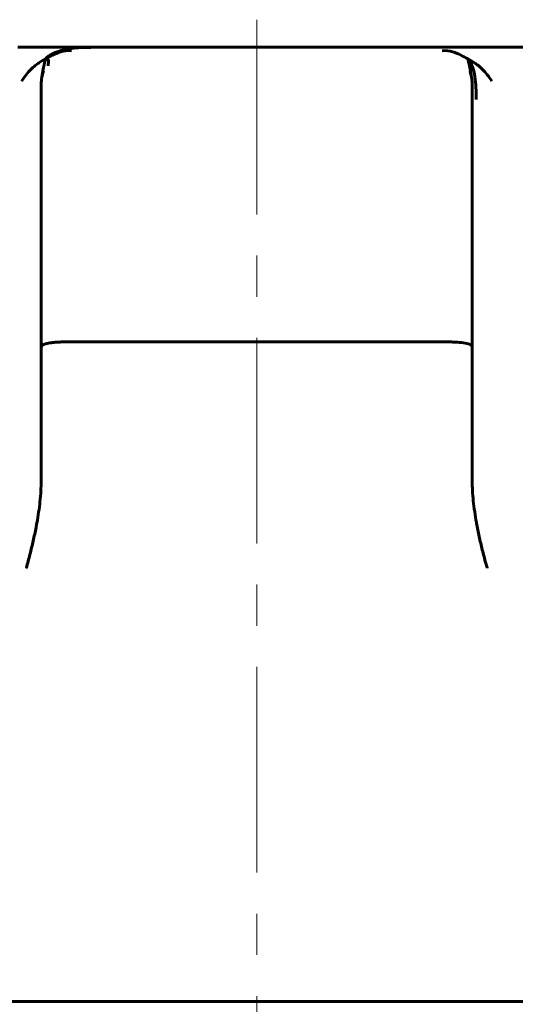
# Model space of a CAD drawing. Header units: millimetres. Extents: x 0 to 210, y 0 to 297.
# Tile 9 of 31: x 61 to 79, y 206 to 242. Entities that reach past the tile are written whole.
import ezdxf

# ---------------------------------------------------------------- set-up
doc = ezdxf.new("R2010")
doc.units = ezdxf.units.MM
doc.linetypes.add('K5LT_AXLED', pattern=[12, 7.5, -1.5, 1.5, -1.5])
doc.linetypes.add('K5LT_BASIC', pattern=[0])
doc.layers.add('Системный слой (1)', color=251, linetype='Continuous', true_color=0x6c6c6c)

# ---------------------------------------------------------------- blocks, each defined once
blk = doc.blocks.new('U18')
at = {"layer": 'Системный слой (1)', "color": 143, "linetype": 'K5LT_BASIC', "lineweight": 60, "true_color": 0x33acca}
for p, q in [((61.621, 238.377), (61.621, 238.144)), ((61.621, 238.144), (61.621, 230.21))]:
    blk.add_line(p, q, dxfattribs=at)
blk = doc.blocks.new('U41')
at = {"layer": 'Системный слой (1)', "color": 143, "linetype": 'K5LT_BASIC', "lineweight": 60, "true_color": 0x33acca}
for p, q in [((77.167, 240.725), (77.175, 240.7)), ((77.175, 240.7), (77.186, 240.664)), ((77.186, 240.664), (77.202, 240.608)), ((77.202, 240.608), (77.226, 240.51)), ((77.226, 240.51), (77.229, 240.495)), ((77.229, 240.495), (77.23, 240.489)), ((77.23, 240.489), (77.233, 240.477)), ((77.233, 240.477), (77.238, 240.452)), ((77.238, 240.452), (77.249, 240.399)), ((77.249, 240.399), (77.271, 240.28)), ((77.271, 240.28), (77.294, 240.136)), ((77.294, 240.136), (77.295, 240.131)), ((77.295, 240.131), (77.296, 240.121)), ((77.296, 240.121), (77.299, 240.102))]:
    blk.add_line(p, q, dxfattribs=at)
blk = doc.blocks.new('U56')
at = {"layer": 'Системный слой (1)', "color": 143, "linetype": 'K5LT_BASIC', "lineweight": 60, "true_color": 0x33acca}
for p, q in [((61.754, 240.609), (61.731, 240.513)), ((61.769, 240.665), (61.754, 240.609)), ((61.78, 240.7), (61.769, 240.665)), ((61.788, 240.725), (61.78, 240.7)), ((61.686, 240.28), (61.662, 240.136)), ((61.707, 240.399), (61.686, 240.28)), ((61.718, 240.452), (61.707, 240.399)), ((61.723, 240.477), (61.718, 240.452)), ((61.726, 240.489), (61.723, 240.477)), ((61.727, 240.495), (61.726, 240.489)), ((61.731, 240.513), (61.727, 240.495)), ((61.66, 240.121), (61.657, 240.101)), ((61.657, 240.101), (61.657, 240.098)), ((61.661, 240.131), (61.66, 240.121)), ((61.662, 240.136), (61.661, 240.131))]:
    blk.add_line(p, q, dxfattribs=at)

msp = doc.modelspace()

# ---------------------------------------------------------------- linework, layer by layer
at = {"layer": 'Системный слой (1)', "color": 30, "linetype": 'K5LT_AXLED', "lineweight": 18, "true_color": 0xff8000}
msp.add_line((69.478, 175.044), (69.478, 242.144), dxfattribs=at)
at = {"layer": 'Системный слой (1)', "color": 143, "linetype": 'K5LT_BASIC', "lineweight": 60, "true_color": 0x33acca}
for p, q in [((62.116, 241.144), (60.768, 241.144)), ((63.431, 241.144), (62.116, 241.144)), ((63.369, 241.144), (63.351, 241.144)), ((75.526, 241.144), (63.431, 241.144)), ((76.835, 241.144), (75.526, 241.144)), ((75.588, 241.144), (75.669, 241.144)), ((78.189, 241.144), (76.835, 241.144)), ((89.013, 241.144), (78.189, 241.144)), ((77.256, 240.249), (77.252, 240.261)), ((61.621, 239.801), (61.621, 239.781)), ((61.621, 239.781), (61.621, 238.377)), ((61.621, 239.582), (61.621, 239.587)), ((77.335, 239.781), (77.335, 239.801)), ((77.335, 238.377), (77.335, 239.781)), ((77.335, 239.581), (77.335, 239.583)), ((61.621, 239.23), (61.621, 238.377)), ((77.335, 230.211), (77.335, 238.377)), ((61.621, 230.21), (61.621, 225.33)), ((76.462, 230.394), (62.494, 230.394)), ((77.335, 225.33), (77.335, 230.211)), ((55.698, 206.344), (83.259, 206.344))]:
    msp.add_line(p, q, dxfattribs=at)
for points in [[(61.788, 240.725), (61.815, 240.753), (61.875, 240.806), (61.984, 240.878), (62.118, 240.943), (62.287, 241.003), (62.51, 241.059), (62.802, 241.107), (63.127, 241.135), (63.328, 241.136), (63.431, 241.136)], [(61.788, 240.725), (61.869, 240.769), (62.026, 240.847), (62.314, 240.988), (62.579, 241.031), (62.72, 241.009)], [(77.167, 240.725), (77.086, 240.769), (76.935, 240.847), (76.641, 240.988), (76.377, 241.031), (76.236, 241.009)], [(61.788, 240.725), (61.707, 240.681), (61.552, 240.586), (61.248, 240.365), (61.015, 240.068), (60.906, 239.898)], [(61.788, 240.725), (61.814, 240.717), (61.853, 240.701), (61.886, 240.675), (61.896, 240.643), (61.88, 240.586), (61.877, 240.511), (61.877, 240.464)], [(77.167, 240.725), (77.211, 240.679), (77.285, 240.579), (77.371, 240.38), (77.437, 240.101), (77.481, 239.665), (77.484, 239.384), (77.484, 239.23)], [(77.167, 240.725), (77.248, 240.681), (77.406, 240.586), (77.709, 240.365), (77.942, 240.069), (78.051, 239.898)]]:
    msp.add_open_spline(points, degree=3, dxfattribs=at)
for points, knots in [([(61.703, 240.255), (61.703, 240.254), (61.702, 240.253), (61.701, 240.251), (61.701, 240.25), (61.7, 240.248), (61.7, 240.246), (61.699, 240.242), (61.698, 240.24), (61.696, 240.236), (61.696, 240.233), (61.694, 240.228), (61.693, 240.225), (61.691, 240.219), (61.69, 240.215), (61.687, 240.206), (61.685, 240.202), (61.683, 240.193), (61.681, 240.188), (61.677, 240.175), (61.675, 240.166), (61.67, 240.149), (61.667, 240.14), (61.659, 240.109), (61.654, 240.086), (61.644, 240.041), (61.64, 240.018), (61.634, 239.983), (61.633, 239.972), (61.627, 239.931), (61.625, 239.9), (61.622, 239.846), (61.621, 239.824), (61.621, 239.801)], [0, 0, 0, 0, 0.306289, 0.306289, 0.4001, 0.4001, 0.612578, 0.612578, 0.827413, 0.827413, 1.042249, 1.042249, 1.257084, 1.257084, 1.539689, 1.539689, 1.822294, 1.822294, 2.104899, 2.104899, 2.568142, 2.568142, 3.031385, 3.031385, 4.079662, 4.079662, 5.128318, 5.128318, 5.626056, 5.626056, 6.985794, 6.985794, 8, 8, 8, 8]), ([(77.253, 240.258), (77.253, 240.256), (77.254, 240.255), (77.255, 240.251), (77.256, 240.248), (77.258, 240.243), (77.259, 240.241), (77.26, 240.236), (77.261, 240.233), (77.263, 240.227), (77.264, 240.224), (77.267, 240.216), (77.268, 240.211), (77.271, 240.201), (77.273, 240.196), (77.277, 240.185), (77.278, 240.179), (77.283, 240.163), (77.286, 240.152), (77.292, 240.13), (77.295, 240.119), (77.299, 240.101), (77.301, 240.094), (77.306, 240.074), (77.309, 240.06), (77.312, 240.043), (77.313, 240.04), (77.314, 240.034), (77.314, 240.031), (77.316, 240.022), (77.317, 240.016), (77.319, 240.004), (77.32, 239.999), (77.322, 239.988), (77.322, 239.983), (77.324, 239.974), (77.324, 239.97), (77.325, 239.961), (77.326, 239.957), (77.327, 239.95), (77.327, 239.947), (77.328, 239.94), (77.328, 239.936), (77.331, 239.912), (77.332, 239.891), (77.335, 239.849), (77.335, 239.828), (77.335, 239.805), (77.335, 239.803), (77.335, 239.801)], [0, 0, 0, 0, 0.291311, 0.291311, 0.582622, 0.582622, 0.807311, 0.807311, 1.032, 1.032, 1.256689, 1.256689, 1.582162, 1.582162, 1.907634, 1.907634, 2.233106, 2.233106, 2.794498, 2.794498, 3.355889, 3.355889, 3.674017, 3.674017, 4.310273, 4.310273, 4.451325, 4.451325, 4.58315, 4.58315, 4.867913, 4.867913, 5.119495, 5.119495, 5.341763, 5.341763, 5.538131, 5.538131, 5.711617, 5.711617, 5.864889, 5.864889, 6.018161, 6.018161, 6.957667, 6.957667, 7.897173, 7.897173, 8, 8, 8, 8]), ([(61.621, 230.21), (61.625, 230.225), (61.63, 230.238), (61.648, 230.263), (61.66, 230.274), (61.694, 230.295), (61.717, 230.306), (61.77, 230.324), (61.8, 230.332), (61.866, 230.347), (61.902, 230.354), (61.979, 230.365), (62.02, 230.37), (62.106, 230.379), (62.151, 230.382), (62.236, 230.387), (62.276, 230.389), (62.365, 230.393), (62.415, 230.394), (62.475, 230.394), (62.484, 230.394), (62.494, 230.394)], [-0.1588361, -0.1588361, -0.1588361, -0.1588361, -0.1402126, -0.1402126, -0.1237438, -0.1237438, -0.104785, -0.104785, -0.0870589, -0.0870589, -0.0695273, -0.0695273, -0.0523057, -0.0523057, -0.0353782, -0.0353782, -0.0210048, -0.0210048, -0.0038488, -0.0038488, -0.000475, -0.000475, -0.000475, -0.000475]), ([(76.462, 230.394), (76.5, 230.394), (76.538, 230.394), (76.651, 230.391), (76.726, 230.388), (76.902, 230.375), (76.999, 230.364), (77.161, 230.335), (77.225, 230.316), (77.313, 230.27), (77.335, 230.242), (77.335, 230.211)], [0, 0, 0, 0, 0.0129996, 0.0129996, 0.0393244, 0.0393244, 0.078826, 0.078826, 0.1186601, 0.1186601, 0.1589441, 0.1589441, 0.1589441, 0.1589441]), ([(61.078, 222.148), (61.079, 222.152), (61.08, 222.156), (61.126, 222.323), (61.17, 222.486), (61.253, 222.814), (61.293, 222.979), (61.367, 223.305), (61.401, 223.466), (61.443, 223.682), (61.453, 223.737), (61.487, 223.925), (61.509, 224.055), (61.547, 224.314), (61.563, 224.443), (61.591, 224.701), (61.602, 224.831), (61.616, 225.085), (61.62, 225.208), (61.621, 225.33)], [-0.2987689, -0.2987689, -0.2987689, -0.2987689, -0.2976359, -0.2976359, -0.2540849, -0.2540849, -0.2099458, -0.2099458, -0.1666621, -0.1666621, -0.1518552, -0.1518552, -0.1157979, -0.1157979, -0.0787866, -0.0787866, -0.0393933, -0.0393933, 0, 0, 0, 0]), ([(77.335, 225.33), (77.337, 225.211), (77.34, 225.091), (77.354, 224.848), (77.364, 224.724), (77.39, 224.469), (77.407, 224.338), (77.445, 224.076), (77.466, 223.946), (77.491, 223.806), (77.492, 223.799), (77.523, 223.63), (77.555, 223.468), (77.626, 223.141), (77.664, 222.976), (77.745, 222.649), (77.787, 222.487), (77.845, 222.27), (77.86, 222.215), (77.877, 222.156), (77.878, 222.152), (77.879, 222.148)], [-0.3526983, -0.3526983, -0.3526983, -0.3526983, -0.3072571, -0.3072571, -0.2627957, -0.2627957, -0.2177789, -0.2177789, -0.1750416, -0.1750416, -0.1727621, -0.1727621, -0.1211028, -0.1211028, -0.0687101, -0.0687101, -0.0173508, -0.0173508, 0, 0, 0.0013428, 0.0013428, 0.0013428, 0.0013428])]:
    msp.add_open_spline(points, degree=3, knots=knots, dxfattribs=at)

# ---------------------------------------------------------------- block references
at = {"layer": 'Системный слой (1)'}
for name in ['U56', 'U41', 'U18']:
    msp.add_blockref(name, (0, 0), dxfattribs=at)

doc.saveas('drawing.dxf')
